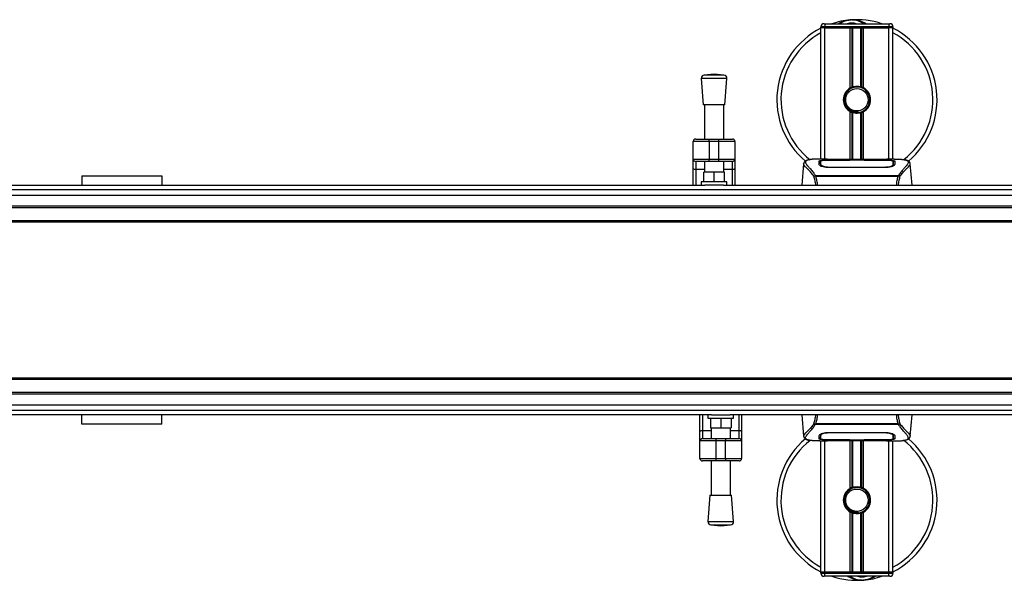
# Model space of a CAD drawing. Header units: millimetres. Extents: x 0 to 420, y 0 to 297.
# Tile 7 of 71: x 130 to 195, y 86 to 123. Entities that reach past the tile are written whole.
import ezdxf

# ---------------------------------------------------------------- set-up
doc = ezdxf.new("R2010")
doc.units = ezdxf.units.MM

msp = doc.modelspace()

# ---------------------------------------------------------------- linework, layer by layer
at = {"color": 7, "linetype": 'Continuous', "lineweight": 25}
for p, q in [((182.8361, 122.6894), (182.8883, 122.6894)), ((182.8883, 122.6894), (182.8883, 122.4807)), ((182.8883, 122.6894), (187.0623, 122.6894)), ((187.0623, 122.6894), (187.1145, 122.6894)), ((187.0623, 122.6894), (187.0623, 122.4807)), ((182.8883, 122.4807), (182.6274, 122.4807)), ((182.6274, 122.4286), (182.6274, 122.4807)), ((182.6274, 113.8718), (182.6274, 122.4286)), ((182.8883, 122.4286), (182.6274, 122.4286)), ((182.8883, 122.4286), (182.6274, 122.4286)), ((182.8883, 122.4807), (182.8883, 122.4286)), ((187.0623, 122.4807), (182.8883, 122.4807)), ((184.5422, 122.4286), (182.8883, 122.4286)), ((182.8883, 122.4286), (187.0623, 122.4286)), ((182.8883, 113.8718), (182.8883, 122.4286)), ((184.5422, 118.5068), (184.5422, 122.4286)), ((184.6554, 118.56), (184.6554, 122.4286)), ((184.7153, 118.5808), (184.7153, 122.4286)), ((185.2353, 118.5808), (185.2353, 122.4286)), ((185.2952, 118.56), (185.2952, 122.4286)), ((185.4084, 118.5068), (185.4084, 122.4286)), ((187.0623, 122.4286), (185.4084, 122.4286)), ((187.3232, 122.4807), (187.0623, 122.4807)), ((187.0623, 122.4286), (187.0623, 122.4807)), ((187.3232, 122.4286), (187.0623, 122.4286)), ((187.3232, 122.4286), (187.0623, 122.4286)), ((187.0623, 113.8718), (187.0623, 122.4286)), ((187.3232, 122.4807), (187.3232, 122.4286)), ((187.3232, 113.8718), (187.3232, 122.4286)), ((175.6694, 119.3949), (175.0268, 119.3458)), ((176.312, 119.3458), (175.0268, 119.3458)), ((176.312, 119.3458), (175.6694, 119.3949)), ((174.8346, 119.1219), (174.965, 117.4122)), ((176.5042, 119.1219), (174.8346, 119.1219)), ((176.3737, 117.4122), (176.5042, 119.1219)), ((176.3737, 117.4122), (174.965, 117.4122)), ((175.0433, 117.4122), (175.0433, 115.1762)), ((176.2955, 115.1762), (176.2955, 117.4122)), ((184.5422, 113.8435), (184.5422, 116.9587)), ((184.6554, 113.8435), (184.6554, 116.9055)), ((184.7153, 113.8435), (184.7153, 116.8847)), ((185.0477, 116.9011), (185.0419, 116.967)), ((185.2353, 113.8435), (185.2353, 116.8847)), ((185.2952, 113.8435), (185.2952, 116.9055)), ((185.4084, 113.8435), (185.4084, 116.9587)), ((174.3128, 113.8718), (174.3128, 115.0196)), ((175.3563, 115.0196), (174.3128, 115.0196)), ((174.4693, 115.1762), (175.3563, 115.1762)), ((175.3563, 115.0196), (175.3563, 115.1762)), ((175.3563, 115.1762), (175.9824, 115.1762)), ((175.3563, 115.0196), (175.3563, 113.8718)), ((175.9824, 115.0196), (175.3563, 115.0196)), ((175.9824, 115.0196), (175.9824, 115.1762)), ((175.9824, 115.1762), (176.8694, 115.1762)), ((177.0259, 115.0196), (175.9824, 115.0196)), ((175.9824, 113.8718), (175.9824, 115.0196)), ((177.0259, 115.0196), (177.0259, 113.8718)), ((174.3128, 113.8718), (175.3563, 113.8718)), ((174.3128, 113.271), (174.3128, 113.8718)), ((175.3563, 113.7152), (174.4693, 113.7152)), ((174.4693, 113.7152), (174.4693, 113.1813)), ((175.0433, 113.7152), (175.0433, 113.0067)), ((175.3563, 113.8718), (175.9824, 113.8718)), ((175.3563, 113.7152), (175.3563, 113.8718)), ((175.9824, 113.7152), (175.3563, 113.7152)), ((175.9824, 113.8718), (177.0259, 113.8718)), ((175.9824, 113.7152), (175.9824, 113.8718)), ((176.8694, 113.7152), (175.9824, 113.7152)), ((176.2955, 113.0067), (176.2955, 113.7152)), ((176.8694, 113.1813), (176.8694, 113.7152)), ((177.0259, 113.8718), (177.0259, 113.271)), ((181.5016, 113.5653), (181.3797, 112.1719)), ((181.5014, 113.5612), (181.5034, 113.5652)), ((183.0396, 113.8718), (182.5524, 113.8718)), ((182.6088, 113.5657), (182.6087, 113.552)), ((184.5578, 113.7885), (183.1319, 113.7887)), ((183.1492, 113.797), (184.5057, 113.797)), ((183.1492, 113.7887), (183.1492, 113.797)), ((186.5411, 113.8435), (183.4095, 113.8435)), ((186.541, 113.8434), (183.4096, 113.8434)), ((184.5057, 113.8159), (185.4449, 113.8159)), ((184.5057, 113.8159), (184.5057, 113.797)), ((184.5057, 113.797), (184.5057, 113.7885)), ((184.5578, 113.7885), (184.5578, 113.8084)), ((185.3926, 113.8084), (184.5578, 113.8084)), ((185.3926, 113.7885), (185.3926, 113.8084)), ((185.3926, 113.8084), (185.3926, 113.7885)), ((185.4449, 113.8159), (185.4449, 113.797)), ((185.4449, 113.797), (186.8014, 113.797)), ((185.4449, 113.797), (185.4449, 113.7885)), ((186.8014, 113.7887), (186.8014, 113.797)), ((187.3985, 113.8718), (186.9202, 113.8718)), ((187.2177, 113.8653), (187.1982, 113.8632)), ((187.3419, 113.5625), (187.3408, 113.7398)), ((187.3423, 113.4881), (187.3418, 113.5625)), ((188.4492, 113.5612), (188.4471, 113.5652)), ((188.5709, 112.1719), (188.449, 113.5653)), ((174.3128, 112.1719), (174.3128, 113.271)), ((175.0433, 113.1813), (174.4693, 113.1813)), ((174.4693, 113.1813), (174.4693, 112.1719)), ((174.9911, 112.3806), (174.9911, 113.0067)), ((175.6694, 113.0067), (174.9911, 113.0067)), ((175.6694, 112.3806), (175.6694, 113.0067)), ((176.3476, 113.0067), (175.6694, 113.0067)), ((176.8694, 113.1813), (176.2955, 113.1813)), ((176.3476, 112.3806), (176.3476, 113.0067)), ((176.8694, 112.1719), (176.8694, 113.1813)), ((177.0259, 113.271), (177.0259, 112.1719)), ((183.1373, 113.3514), (183.1363, 113.312)), ((186.8014, 113.3111), (183.1492, 113.3111)), ((186.8001, 113.3513), (186.8005, 113.3513)), ((187.3368, 113.5137), (187.3386, 113.4427)), ((134.4694, 112.7761), (134.4694, 112.1719)), ((134.4694, 112.7761), (139.6869, 112.7761)), ((139.6869, 112.7761), (139.6869, 112.1719)), ((174.8346, 112.3806), (174.8346, 112.1719)), ((176.5042, 112.3806), (174.8346, 112.3806)), ((176.5042, 112.1719), (176.5042, 112.3806)), ((182.2544, 112.7769), (182.2658, 112.8039)), ((182.2658, 112.8039), (187.6861, 112.8039)), ((187.6586, 112.7455), (182.2919, 112.7455)), ((187.6861, 112.8039), (187.696, 112.7773)), ((58.7105, 111.8862), (215.2371, 111.8862)), ((98.0171, 112.1719), (175.0583, 112.1719)), ((176.2804, 112.1719), (175.0583, 112.1719)), ((176.2804, 112.1719), (215.2371, 112.1719)), ((58.7105, 110.8154), (215.2371, 110.8154)), ((58.7105, 110.711), (215.2371, 110.711)), ((58.7105, 109.8762), (215.2371, 109.8762)), ((58.7105, 109.7718), (215.2371, 109.7718)), ((215.2371, 99.6059), (58.7105, 99.6059)), ((215.2371, 99.5015), (58.7105, 99.5015)), ((215.2371, 98.6667), (58.7105, 98.6667)), ((215.2371, 98.5624), (58.7105, 98.5624)), ((215.2371, 97.4916), (58.7105, 97.4916)), ((175.4944, 97.2058), (98.4531, 97.2058)), ((134.4694, 96.6017), (134.4694, 97.2058)), ((139.6869, 96.6017), (139.6869, 97.2058)), ((174.7489, 96.1067), (174.7489, 97.2058)), ((174.9054, 97.2058), (174.9054, 96.1965)), ((175.2706, 97.2058), (175.2706, 96.9971)), ((175.2706, 96.9971), (176.9403, 96.9971)), ((175.4272, 96.9971), (175.4272, 96.371)), ((175.4944, 97.2058), (176.7165, 97.2058)), ((176.1055, 96.9971), (176.1055, 96.371)), ((215.2371, 97.2058), (176.7165, 97.2058)), ((176.7837, 96.9971), (176.7837, 96.371)), ((176.9403, 96.9971), (176.9403, 97.2058)), ((177.3055, 96.1965), (177.3055, 97.2058)), ((177.462, 97.2058), (177.462, 96.1067)), ((181.3797, 97.2058), (181.5016, 95.8124)), ((188.449, 95.8124), (188.5709, 97.2058)), ((139.6869, 96.6017), (134.4694, 96.6017)), ((175.4272, 96.371), (176.1055, 96.371)), ((175.4793, 96.371), (175.4793, 95.6625)), ((176.1055, 96.371), (176.7837, 96.371)), ((176.7316, 95.6625), (176.7316, 96.371)), ((182.2645, 96.5738), (182.2546, 96.6004)), ((187.6848, 96.5738), (182.2645, 96.5738)), ((182.292, 96.6323), (187.6587, 96.6323)), ((187.6962, 96.6008), (187.6848, 96.5738)), ((174.7489, 95.506), (174.7489, 96.1067)), ((174.9054, 96.1965), (174.9054, 95.6625)), ((174.9054, 96.1965), (175.4793, 96.1965)), ((174.9054, 95.6625), (175.7924, 95.6625)), ((175.7924, 95.6625), (175.7924, 95.506)), ((175.7924, 95.6625), (176.4185, 95.6625)), ((176.4185, 95.6625), (177.3055, 95.6625)), ((176.4185, 95.6625), (176.4185, 95.506)), ((176.7316, 96.1965), (177.3055, 96.1965)), ((177.3055, 95.6625), (177.3055, 96.1965)), ((177.462, 96.1067), (177.462, 95.506)), ((181.5014, 95.8165), (181.5034, 95.8126)), ((182.6083, 95.8896), (182.6088, 95.8152)), ((182.6087, 95.8152), (182.6098, 95.6379)), ((182.6138, 95.864), (182.612, 95.9351)), ((183.1492, 96.0666), (186.8014, 96.0666)), ((183.1492, 95.5891), (183.1492, 95.5808)), ((184.5057, 95.5808), (183.1492, 95.5808)), ((183.1505, 96.0264), (183.1501, 96.0264)), ((184.5057, 95.5808), (184.5057, 95.5892)), ((184.5057, 95.5618), (184.5057, 95.5808)), ((184.558, 95.5892), (184.558, 95.5693)), ((184.558, 95.5693), (184.558, 95.5892)), ((185.3928, 95.5892), (186.8187, 95.5891)), ((185.3928, 95.5892), (185.3928, 95.5693)), ((185.4449, 95.5808), (185.4449, 95.5892)), ((185.4449, 95.5618), (185.4449, 95.5808)), ((186.8014, 95.5808), (185.4449, 95.5808)), ((186.8014, 95.5891), (186.8014, 95.5808)), ((186.8133, 96.0264), (186.8143, 96.0657)), ((187.3418, 95.812), (187.3419, 95.8257)), ((188.4492, 95.8165), (188.4471, 95.8126)), ((175.7924, 95.506), (174.7489, 95.506)), ((174.7489, 94.3581), (174.7489, 95.506)), ((176.4185, 95.506), (175.7924, 95.506)), ((175.7924, 95.506), (175.7924, 94.3581)), ((177.462, 95.506), (176.4185, 95.506)), ((176.4185, 94.3581), (176.4185, 95.506)), ((177.462, 95.506), (177.462, 94.3581)), ((182.5521, 95.506), (183.0304, 95.506)), ((182.6274, 86.9492), (182.6274, 95.506)), ((182.7329, 95.5125), (182.7524, 95.5146)), ((182.8883, 86.9492), (182.8883, 95.506)), ((183.4095, 95.5342), (186.5411, 95.5342)), ((183.4096, 95.5343), (186.541, 95.5343)), ((185.4449, 95.5618), (184.5057, 95.5618)), ((184.5422, 92.4191), (184.5422, 95.5342)), ((184.558, 95.5693), (185.3928, 95.5693)), ((184.6554, 92.4723), (184.6554, 95.5342)), ((184.7153, 92.493), (184.7153, 95.5342)), ((185.2353, 92.493), (185.2353, 95.5342)), ((185.2952, 92.4723), (185.2952, 95.5342)), ((185.4084, 92.4191), (185.4084, 95.5342)), ((186.911, 95.506), (187.3982, 95.506)), ((187.0623, 86.9492), (187.0623, 95.506)), ((187.3232, 86.9492), (187.3232, 95.506)), ((174.7489, 94.3581), (175.7924, 94.3581)), ((175.7924, 94.3581), (176.4185, 94.3581)), ((175.7924, 94.3581), (175.7924, 94.2016)), ((176.4185, 94.3581), (177.462, 94.3581)), ((176.4185, 94.3581), (176.4185, 94.2016)), ((175.7924, 94.2016), (174.9054, 94.2016)), ((175.4793, 94.2016), (175.4793, 91.9656)), ((176.4185, 94.2016), (175.7924, 94.2016)), ((177.3055, 94.2016), (176.4185, 94.2016)), ((176.7316, 91.9656), (176.7316, 94.2016)), ((175.4011, 91.9656), (175.2706, 90.2559)), ((175.4011, 91.9656), (176.8098, 91.9656)), ((176.9403, 90.2559), (176.8098, 91.9656)), ((184.5422, 86.9492), (184.5422, 90.8709)), ((184.6554, 86.9492), (184.6554, 90.8177)), ((184.7153, 86.9492), (184.7153, 90.797)), ((185.0477, 90.8133), (185.0419, 90.8792)), ((185.2353, 86.9492), (185.2353, 90.797)), ((185.2952, 86.9492), (185.2952, 90.8177)), ((185.4084, 86.9492), (185.4084, 90.8709)), ((175.2706, 90.2559), (176.9403, 90.2559)), ((175.4629, 90.0319), (176.1055, 89.9829)), ((175.4629, 90.0319), (176.748, 90.0319)), ((176.1055, 89.9829), (176.748, 90.0319)), ((182.8883, 86.9492), (182.6274, 86.9492)), ((182.6274, 86.9492), (182.8883, 86.9492)), ((182.6274, 86.897), (182.6274, 86.9492)), ((182.6274, 86.897), (182.8883, 86.897)), ((182.8883, 86.6883), (182.8361, 86.6883)), ((184.5422, 86.9492), (182.8883, 86.9492)), ((182.8883, 86.9492), (182.8883, 86.897)), ((187.0623, 86.9492), (182.8883, 86.9492)), ((182.8883, 86.6883), (182.8883, 86.897)), ((182.8883, 86.897), (187.0623, 86.897)), ((187.0623, 86.6883), (182.8883, 86.6883)), ((187.0623, 86.9492), (185.4084, 86.9492)), ((187.3232, 86.9492), (187.0623, 86.9492)), ((187.0623, 86.897), (187.0623, 86.9492)), ((187.0623, 86.9492), (187.3232, 86.9492)), ((187.0623, 86.6883), (187.0623, 86.897)), ((187.0623, 86.897), (187.3232, 86.897)), ((187.1145, 86.6883), (187.0623, 86.6883)), ((187.3232, 86.9492), (187.3232, 86.897))]:
    msp.add_line(p, q, dxfattribs=at)
at = {"color": 7, "linetype": 'Continuous'}
for p, q in [((62.8845, 111.5239), (211.0631, 111.5239)), ((62.8845, 97.8539), (211.0631, 97.8539))]:
    msp.add_line(p, q, dxfattribs=at)
at = {"color": 7, "linetype": 'Continuous', "lineweight": 25, "flags": 128}
for points in [[(186.8187, 113.7887), (186.1287, 113.7886), (185.3926, 113.7885)], [(174.4693, 113.1813), (174.4388, 113.183), (174.4094, 113.1881), (174.3824, 113.1964), (174.3586, 113.2076), (174.3392, 113.2212), (174.3247, 113.2367), (174.3158, 113.2535), (174.3128, 113.271)], [(177.0259, 113.271), (177.0229, 113.2535), (177.014, 113.2367), (176.9996, 113.2212), (176.9801, 113.2076), (176.9564, 113.1964), (176.9293, 113.1881), (176.8999, 113.183), (176.8694, 113.1813)], [(186.8133, 113.3514), (186.8014, 113.3513), (186.8005, 113.3513)], [(174.7489, 96.1067), (174.7519, 96.1242), (174.7608, 96.1411), (174.7753, 96.1566), (174.7947, 96.1702), (174.8185, 96.1813), (174.8455, 96.1896), (174.8749, 96.1947), (174.9054, 96.1965)], [(177.3055, 96.1965), (177.336, 96.1947), (177.3654, 96.1896), (177.3925, 96.1813), (177.4162, 96.1702), (177.4356, 96.1566), (177.4501, 96.1411), (177.459, 96.1242), (177.462, 96.1067)], [(183.1319, 95.5891), (183.8219, 95.5892), (184.558, 95.5892)], [(183.1373, 96.0264), (183.1492, 96.0264), (183.1501, 96.0264)]]:
    msp.add_lwpolyline(points, dxfattribs=at)
at = {"color": 7, "linetype": 'Continuous', "lineweight": 25}
for centre in [(184.9753, 117.7328), (184.9753, 91.645)]:
    msp.add_circle(centre, 0.7305, dxfattribs=at)
for centre, radius, start, end in [((182.8361, 122.4807), 0.2087, 90, 180), ((184.9753, 117.7328), 5.2176, 94.974241, 108.194872), ((184.6405, 121.5792), 1.3566, 54.926098, 125.073902), ((184.6405, 121.5792), 1.1479, 75.287788, 104.712212), ((184.9753, 117.7328), 5.2176, 71.805128, 94.974241), ((187.1145, 122.4807), 0.2087, 0, 90), ((184.9753, 117.7328), 5.2176, 116.743684, 229.984768), ((184.9753, 117.7328), 4.9486, 118.324088, 232.137337), ((184.9753, 117.7328), 5.2176, 310.046839, 63.256316), ((184.9753, 117.7328), 4.9486, 308.047069, 61.675912), ((175.0427, 119.1377), 0.2087, 94.362914, 184.362914), ((176.2961, 119.1377), 0.2087, 355.637086, 85.637086), ((184.9753, 117.7328), 0.887, 119.224658, 240.775342), ((184.9753, 117.7328), 0.887, 111.143405, 119.224658), ((184.9753, 117.7328), 0.8348, 274.974241, 94.974241), ((184.9753, 117.7328), 0.887, 60.775342, 68.856595), ((184.9753, 117.7328), 0.887, 299.224658, 60.775342), ((184.9753, 117.7328), 0.887, 240.775342, 248.856595), ((184.9753, 117.7328), 0.887, 291.143405, 299.224658), ((174.4693, 115.0196), 0.1565, 90, 180), ((176.8694, 115.0196), 0.1565, 0, 90), ((174.4693, 113.8718), 0.1565, 180, 270), ((176.8694, 113.8718), 0.1565, 270, 0), ((174.9054, 95.506), 0.1565, 90, 180), ((177.3055, 95.506), 0.1565, 0, 90), ((184.9753, 91.645), 5.2176, 130.046839, 243.256316), ((184.9753, 91.645), 5.2176, 296.743684, 49.984768), ((184.9753, 91.645), 4.9486, 128.047069, 241.675912), ((184.9753, 91.645), 4.9486, 298.324088, 52.137337), ((174.9054, 94.3581), 0.1565, 180, 270), ((177.3055, 94.3581), 0.1565, 270, 0), ((184.9753, 91.645), 0.887, 119.224658, 240.775342), ((184.9753, 91.645), 0.887, 111.143405, 119.224658), ((184.9753, 91.645), 0.8348, 274.974241, 94.974241), ((184.9753, 91.645), 0.887, 60.775342, 68.856595), ((184.9753, 91.645), 0.887, 299.224658, 60.775342), ((184.9753, 91.645), 0.887, 240.775342, 248.856595), ((184.9753, 91.645), 0.887, 291.143405, 299.224658), ((175.4787, 90.24), 0.2087, 175.637086, 265.637086), ((176.7322, 90.24), 0.2087, 274.362914, 4.362914), ((182.8361, 86.897), 0.2087, 180, 270), ((184.9753, 91.645), 5.2176, 251.805128, 274.974241), ((185.3101, 87.7985), 1.3566, 234.926098, 305.073902), ((185.3101, 87.7985), 1.1479, 255.287788, 284.712212), ((184.9753, 91.645), 5.2176, 274.974241, 288.194872), ((187.1145, 86.897), 0.2087, 270, 0)]:
    msp.add_arc(centre, radius, start, end, dxfattribs=at)
for points, knots in [([(183.7655, 122.6894), (183.774, 122.695), (183.9127, 122.7864), (184.1681, 122.8753), (184.4189, 122.9216), (184.522, 122.9306), (184.5229, 122.9307)], [0, 0, 0, 0, 0.0372985, 0.6090204, 0.9966445, 1, 1, 1, 1]), ([(184.5229, 122.9307), (184.5238, 122.9307), (184.5476, 122.9328), (184.5716, 122.9319), (184.5947, 122.931)], [0, 0, 0, 0, 0.0371094, 1, 1, 1, 1]), ([(184.6661, 122.9311), (184.722, 122.9326), (184.9293, 122.938), (185.2079, 122.8688), (185.4571, 122.7703), (185.5543, 122.7098), (185.587, 122.6894)], [0, 0, 0, 0, 0.1764017, 0.6550338, 0.8840221, 1, 1, 1, 1]), ([(185.0477, 116.9011), (184.9421, 116.9035), (184.7279, 116.9085), (184.4415, 117.0659), (184.232, 117.3102), (184.1267, 117.6181), (184.1487, 117.937), (184.2501, 118.1902), (184.3683, 118.2902), (184.4075, 118.3234)], [0, 0, 0, 0, 0.1532567, 0.3107756, 0.4622177, 0.61755972, 0.7743655, 0.92518437, 1, 1, 1, 1]), ([(184.9029, 118.5644), (184.8118, 118.5452), (184.6296, 118.5068), (184.4002, 118.3386), (184.2366, 118.1103), (184.16, 117.8406), (184.1786, 117.564), (184.2865, 117.3115), (184.4712, 117.1108), (184.7102, 116.9862), (184.9101, 116.9558), (185.0195, 116.9651), (185.0419, 116.967)], [0, 0, 0, 0, 0.110299, 0.220598, 0.3308969, 0.4412694, 0.5489386, 0.6562871, 0.7636969, 0.8686492, 0.9730473, 1, 1, 1, 1]), ([(184.6554, 118.56), (184.6575, 118.5609), (184.664, 118.5634), (184.6777, 118.5684), (184.6959, 118.5747), (184.7087, 118.5787), (184.7148, 118.5806), (184.7153, 118.5808)], [0, 0, 0, 0, 0.13279182, 0.40328924, 0.68794599, 0.97624213, 1, 1, 1, 1]), ([(184.7153, 118.5808), (184.7399, 118.5877), (184.8236, 118.6111), (184.977, 118.6261), (185.1311, 118.6097), (185.2084, 118.5882), (185.2353, 118.5808)], [0, 0, 0, 0, 0.1531623, 0.5206118, 0.8327639, 1, 1, 1, 1]), ([(185.2353, 118.5808), (185.2385, 118.5798), (185.2471, 118.5771), (185.2627, 118.572), (185.2807, 118.5656), (185.2904, 118.5619), (185.2952, 118.56)], [0, 0, 0, 0, 0.1555726, 0.4297838, 0.7145238, 1, 1, 1, 1]), ([(184.7153, 116.8847), (184.7139, 116.8852), (184.7072, 116.8872), (184.6938, 116.8915), (184.6758, 116.8978), (184.6629, 116.9026), (184.6568, 116.9049), (184.6554, 116.9055)], [0, 0, 0, 0, 0.0676886, 0.3379952, 0.6196133, 0.9079639, 1, 1, 1, 1]), ([(185.2353, 116.8847), (185.1827, 116.8715), (185.0757, 116.8444), (184.8981, 116.8437), (184.779, 116.8658), (184.723, 116.8824), (184.7153, 116.8847)], [0, 0, 0, 0, 0.3176316, 0.645872, 0.9510876, 1, 1, 1, 1]), ([(185.2952, 116.9055), (185.2943, 116.9051), (185.2893, 116.9032), (185.2779, 116.8989), (185.2602, 116.8927), (185.2454, 116.8879), (185.2375, 116.8854), (185.2353, 116.8847)], [0, 0, 0, 0, 0.0570461, 0.3223495, 0.6036753, 0.8921403, 1, 1, 1, 1]), ([(182.173, 112.7497), (182.1418, 112.7911), (182.0473, 112.9166), (181.8918, 113.0893), (181.7294, 113.2532), (181.6056, 113.3755), (181.517, 113.4825), (181.507, 113.5326), (181.5014, 113.5612)], [0, 0, 0, 0, 0.0842472, 0.2550867, 0.4267255, 0.5979634, 0.7706024, 1, 1, 1, 1]), ([(181.842, 113.8224), (181.8208, 113.8184), (181.7668, 113.8082), (181.705, 113.7872), (181.6542, 113.7641), (181.6233, 113.7456), (181.6017, 113.7294), (181.5866, 113.716), (181.5758, 113.7054), (181.5686, 113.6982), (181.5637, 113.6935), (181.5615, 113.6915), (181.5603, 113.6904), (181.5593, 113.6895), (181.5587, 113.689), (181.558, 113.6884), (181.5572, 113.6877), (181.5562, 113.6869), (181.5546, 113.6856), (181.5529, 113.6842), (181.5507, 113.6826), (181.5477, 113.68), (181.5463, 113.6789), (181.5425, 113.6736), (181.5413, 113.6718), (181.5404, 113.6705), (181.5394, 113.6691), (181.5381, 113.667), (181.5354, 113.6627), (181.532, 113.6569), (181.5204, 113.6361), (181.5085, 113.608), (181.5042, 113.5813), (181.5017, 113.5659)], [0, 0, 0, 0, 0.1334619, 0.3401696, 0.4616095, 0.5573078, 0.6299224, 0.6821773, 0.716929, 0.7371149, 0.7427217, 0.7446041, 0.7459796, 0.7465198, 0.7469929, 0.7474317, 0.7478715, 0.7488637, 0.7501165, 0.7539733, 0.7590859, 0.7686263, 0.7882109, 0.7909476, 0.7919756, 0.7928691, 0.7937356, 0.7946844, 0.7971036, 0.8047367, 0.8162438, 0.8937167, 1, 1, 1, 1]), ([(181.8771, 113.8274), (181.8566, 113.8232), (181.813, 113.8142), (181.7347, 113.7897), (181.6572, 113.7492), (181.6161, 113.6795), (181.6351, 113.6031), (181.6802, 113.5317), (181.7204, 113.4792), (181.7723, 113.4178), (181.8336, 113.349), (181.906, 113.2685), (181.9861, 113.1761), (182.0732, 113.0686), (182.1674, 112.9476), (182.2314, 112.8542), (182.2658, 112.8039)], [0, 0, 0, 0, 0.0615701, 0.1315117, 0.2707194, 0.403375, 0.5351063, 0.583281, 0.633159, 0.684429, 0.7367584, 0.7838478, 0.8389322, 0.8915733, 0.9416873, 1, 1, 1, 1]), ([(182.5524, 113.8717), (182.5469, 113.8717), (182.5266, 113.8718), (182.4871, 113.8716), (182.4388, 113.8713), (182.3909, 113.8706), (182.3433, 113.8696), (182.2934, 113.8681), (182.2392, 113.866), (182.1733, 113.8625), (182.1032, 113.8575), (182.0306, 113.8507), (181.9608, 113.8421), (181.9093, 113.8346), (181.8822, 113.8285), (181.8771, 113.8274)], [0, 0, 0, 0, 0.0276269, 0.1023962, 0.1794566, 0.2499416, 0.3170244, 0.3896542, 0.4678226, 0.551487, 0.6718245, 0.7673734, 0.8639861, 0.9742743, 1, 1, 1, 1]), ([(182.5069, 113.7386), (182.5138, 113.7463), (182.5276, 113.7617), (182.6382, 113.7789), (182.8015, 113.7905), (182.9823, 113.7962), (183.1017, 113.7967), (183.1492, 113.797)], [0, 0, 0, 0, 0.2152168, 0.4304623, 0.6450993, 0.8590403, 1, 1, 1, 1]), ([(182.5126, 113.5223), (182.5114, 113.5689), (182.5095, 113.639), (182.5079, 113.7011), (182.5073, 113.7261), (182.5069, 113.7386)], [0, 0, 0, 0, 0.4985836, 0.7491897, 1, 1, 1, 1]), ([(182.5787, 113.7142), (182.5571, 113.7102), (182.5135, 113.7022), (182.5094, 113.6915), (182.5074, 113.6861)], [0, 0, 0, 0, 0.4963133, 1, 1, 1, 1]), ([(182.6087, 113.552), (182.6085, 113.5289), (182.6083, 113.4893), (182.6078, 113.4469), (182.6076, 113.4292)], [0, 0, 0, 0, 0.5816412, 1, 1, 1, 1]), ([(182.6098, 113.7398), (182.6098, 113.7393), (182.6095, 113.6813), (182.6091, 113.6233), (182.6087, 113.5657)], [0, 0, 0, 0, 0.0082727, 1, 1, 1, 1]), ([(182.6098, 113.7397), (182.6095, 113.6844), (182.6092, 113.6265), (182.6088, 113.5685), (182.6088, 113.5657)], [0, 0, 0, 0, 0.9526401, 1, 1, 1, 1]), ([(183.1319, 113.7887), (183.0735, 113.7882), (182.9566, 113.7874), (182.8006, 113.7802), (182.6826, 113.7687), (182.6189, 113.7547), (182.6125, 113.744), (182.6098, 113.7397)], [0, 0, 0, 0, 0.212876, 0.4257362, 0.6390345, 0.8533124, 1, 1, 1, 1]), ([(182.6138, 113.5137), (182.6137, 113.5165), (182.6128, 113.5684), (182.6117, 113.6334), (182.6106, 113.6978), (182.6101, 113.7263), (182.6098, 113.7393), (182.6098, 113.7397)], [0, 0, 0, 0, 0.0254662, 0.4713629, 0.7317873, 0.9924644, 1, 1, 1, 1]), ([(183.4096, 113.8434), (183.3743, 113.8435), (183.2602, 113.8437), (183.0734, 113.846), (182.8829, 113.8509), (182.7532, 113.8565), (182.6923, 113.8617), (182.7193, 113.8641), (182.7329, 113.8653)], [0, 0, 0, 0, 0.0821547, 0.26514, 0.4486711, 0.632499, 0.8163009, 1, 1, 1, 1]), ([(182.796, 113.855), (182.7776, 113.8559), (182.7479, 113.8574), (182.7289, 113.8595), (182.7308, 113.8591), (182.7313, 113.859)], [0, 0, 0, 0, 0.5506016, 0.8850153, 1, 1, 1, 1]), ([(182.7329, 113.8653), (182.8457, 113.8683), (183.0332, 113.8733), (183.3196, 113.8696), (183.5091, 113.8632), (183.6197, 113.8532), (183.6418, 113.8513)], [0, 0, 0, 0, 0.3015218, 0.5010473, 0.9002301, 1, 1, 1, 1]), ([(182.7728, 113.8563), (182.7723, 113.8566), (182.766, 113.8602), (182.7524, 113.8638), (182.7394, 113.8648), (182.7329, 113.8653)], [0, 0, 0, 0, 0.0444331, 0.5222165, 1, 1, 1, 1]), ([(183.4096, 113.8435), (183.3637, 113.8436), (183.2676, 113.8438), (183.1273, 113.8455), (182.9953, 113.848), (182.8858, 113.8512), (182.8182, 113.8537), (182.7979, 113.8549), (182.796, 113.855)], [0, 0, 0, 0, 0.1818971, 0.3806132, 0.5809385, 0.7803573, 0.9796755, 1, 1, 1, 1]), ([(183.681, 113.8435), (183.6747, 113.8458), (183.662, 113.8503), (183.6486, 113.8509), (183.6418, 113.8513)], [0, 0, 0, 0, 0.4952474, 1, 1, 1, 1]), ([(186.3088, 113.8513), (186.302, 113.8509), (186.2886, 113.8503), (186.2759, 113.8458), (186.2696, 113.8435)], [0, 0, 0, 0, 0.5047656, 1, 1, 1, 1]), ([(186.3088, 113.8513), (186.3784, 113.8567), (186.4941, 113.8657), (186.7539, 113.8716), (186.9884, 113.8748), (187.1795, 113.8668), (187.2177, 113.8653)], [0, 0, 0, 0, 0.3014378, 0.5009532, 0.9001401, 1, 1, 1, 1]), ([(187.1944, 113.8574), (187.1773, 113.8562), (187.1343, 113.8533), (186.9852, 113.8485), (186.7778, 113.8443), (186.6199, 113.8437), (186.541, 113.8434)], [0, 0, 0, 0, 0.179813, 0.4537832, 0.7270037, 1, 1, 1, 1]), ([(186.8014, 113.797), (186.8735, 113.7965), (187.0176, 113.7955), (187.2097, 113.7872), (187.3549, 113.7738), (187.4327, 113.7569), (187.4405, 113.7439), (187.4436, 113.7386)], [0, 0, 0, 0, 0.2134118, 0.4268173, 0.6404853, 0.8545743, 1, 1, 1, 1]), ([(187.3408, 113.7397), (187.3351, 113.746), (187.3237, 113.7586), (187.2332, 113.7731), (187.0999, 113.7831), (186.9531, 113.788), (186.8566, 113.7885), (186.8187, 113.7887)], [0, 0, 0, 0, 0.2161227, 0.4322836, 0.6474825, 0.8614599, 1, 1, 1, 1]), ([(187.2177, 113.8653), (187.2255, 113.8647), (187.25, 113.8631), (187.25, 113.8604), (187.2057, 113.858), (187.1944, 113.8574)], [0, 0, 0, 0, 0.2554048, 0.808946, 1, 1, 1, 1]), ([(187.2213, 113.8594), (187.2213, 113.8594), (187.2229, 113.8597), (187.2157, 113.8585), (187.202, 113.8577), (187.1944, 113.8572)], [0, 0, 0, 0, 0.0062608, 0.4432751, 1, 1, 1, 1]), ([(187.3408, 113.7397), (187.3408, 113.7393), (187.3404, 113.7171), (187.3396, 113.6761), (187.3383, 113.6006), (187.3374, 113.5478), (187.3369, 113.5165), (187.3368, 113.5137)], [0, 0, 0, 0, 0.0075194, 0.4566651, 0.7153557, 0.9745252, 1, 1, 1, 1]), ([(187.3418, 113.5625), (187.3418, 113.5651), (187.3416, 113.5945), (187.3413, 113.6536), (187.3409, 113.71), (187.3408, 113.7397)], [0, 0, 0, 0, 0.0448044, 0.4976401, 1, 1, 1, 1]), ([(187.3429, 113.4308), (187.3428, 113.4477), (187.3423, 113.4896), (187.3421, 113.5286), (187.3419, 113.5518)], [0, 0, 0, 0, 0.405505, 1, 1, 1, 1]), ([(187.4432, 113.6861), (187.4398, 113.6941), (187.4353, 113.7049), (187.3844, 113.7124), (187.3713, 113.7143)], [0, 0, 0, 0, 0.7429698, 1, 1, 1, 1]), ([(187.3985, 113.8717), (187.4087, 113.8717), (187.4669, 113.8719), (187.5907, 113.8707), (187.7249, 113.8659), (187.8244, 113.8592), (187.8747, 113.855), (187.9219, 113.8503), (187.9629, 113.8455), (188.0031, 113.84), (188.0388, 113.8343), (188.066, 113.8295), (188.0795, 113.8266), (188.0811, 113.8262)], [0, 0, 0, 0, 0.048815, 0.2789226, 0.5451553, 0.6271738, 0.6983433, 0.7585814, 0.8284044, 0.87365, 0.9338927, 0.9917822, 1, 1, 1, 1]), ([(187.4436, 113.7386), (187.4433, 113.7262), (187.4425, 113.6949), (187.4408, 113.6304), (187.4389, 113.5584), (187.438, 113.5223)], [0, 0, 0, 0, 0.249392, 0.62414375, 1, 1, 1, 1]), ([(188.0811, 113.8262), (188.0909, 113.8242), (188.1115, 113.8198), (188.1409, 113.8124), (188.1691, 113.8042), (188.2158, 113.7883), (188.2706, 113.7616), (188.3174, 113.7154), (188.3301, 113.6566), (188.3047, 113.5798), (188.2342, 113.4811), (188.1203, 113.3525), (187.9658, 113.1801), (187.8304, 113.0113), (187.7363, 112.8796), (187.7025, 112.8286), (187.6861, 112.8039)], [0, 0, 0, 0, 0.0296941, 0.0630559, 0.0949277, 0.1253152, 0.2320581, 0.329603, 0.4332765, 0.5320247, 0.6307679, 0.7350702, 0.8379322, 0.9413758, 0.9716506, 1, 1, 1, 1]), ([(187.7776, 112.7497), (187.8088, 112.7912), (187.9033, 112.9166), (188.0588, 113.0893), (188.2212, 113.2532), (188.345, 113.3755), (188.4336, 113.4825), (188.4435, 113.5326), (188.4492, 113.5612)], [0, 0, 0, 0, 0.0842305, 0.2550732, 0.426715, 0.5979561, 0.7705982, 1, 1, 1, 1]), ([(188.4489, 113.5659), (188.4464, 113.5813), (188.4421, 113.608), (188.4302, 113.6361), (188.4186, 113.6569), (188.4152, 113.6627), (188.4125, 113.667), (188.4111, 113.6691), (188.4102, 113.6705), (188.4093, 113.6718), (188.4081, 113.6736), (188.4043, 113.6789), (188.4028, 113.6801), (188.3993, 113.6831), (188.3968, 113.685), (188.3944, 113.6869), (188.3934, 113.6877), (188.3926, 113.6884), (188.3919, 113.689), (188.3913, 113.6895), (188.3903, 113.6904), (188.3887, 113.6918), (188.3867, 113.6937), (188.3818, 113.6984), (188.3749, 113.7054), (188.364, 113.716), (188.3489, 113.7293), (188.3273, 113.7456), (188.2964, 113.7641), (188.2456, 113.7871), (188.1873, 113.8072), (188.1373, 113.8167), (188.12, 113.82)], [0, 0, 0, 0, 0.1089515, 0.188364, 0.2001573, 0.2079786, 0.2104569, 0.211429, 0.2123171, 0.2132332, 0.2142876, 0.2170951, 0.237184, 0.2493495, 0.2561629, 0.2574491, 0.2584675, 0.2589186, 0.2593681, 0.2598525, 0.2604052, 0.2618126, 0.2649232, 0.2694802, 0.2901573, 0.3257637, 0.3793104, 0.4537257, 0.5518018, 0.6762631, 0.8881219, 1, 1, 1, 1]), ([(183.1492, 113.3111), (183.0814, 113.3139), (182.946, 113.3195), (182.7637, 113.3603), (182.618, 113.415), (182.5286, 113.4728), (182.5175, 113.5072), (182.5126, 113.5223)], [0, 0, 0, 0, 0.1991311, 0.3979316, 0.6058895, 0.8273797, 1, 1, 1, 1]), ([(182.5989, 113.4685), (182.6013, 113.4511), (182.604, 113.431), (182.6425, 113.4107), (182.6476, 113.408)], [0, 0, 0, 0, 0.8680111, 1, 1, 1, 1]), ([(182.6116, 113.4266), (182.6118, 113.4366), (182.6126, 113.4657), (182.6133, 113.4947), (182.6138, 113.5137)], [0, 0, 0, 0, 0.3458763, 1, 1, 1, 1]), ([(182.6138, 113.5137), (182.6198, 113.498), (182.6318, 113.4665), (182.7235, 113.4175), (182.8578, 113.3772), (183.0043, 113.3548), (183.1, 113.3523), (183.1373, 113.3514)], [0, 0, 0, 0, 0.2177322, 0.4355788, 0.6507548, 0.8640725, 1, 1, 1, 1]), ([(183.1373, 113.3514), (183.1412, 113.3514), (183.5588, 113.3501), (184.7798, 113.3516), (185.9968, 113.3514), (186.8001, 113.3513)], [0, 0, 0, 0, 0.0032392, 0.3420114, 1, 1, 1, 1]), ([(187.438, 113.5223), (187.4299, 113.5024), (187.4137, 113.4624), (187.2957, 113.3977), (187.1239, 113.3426), (186.946, 113.3143), (186.8367, 113.3119), (186.8014, 113.3111)], [0, 0, 0, 0, 0.2254673, 0.4508536, 0.6773692, 0.8959117, 1, 1, 1, 1]), ([(186.8133, 113.3514), (186.8719, 113.3536), (186.989, 113.3581), (187.1451, 113.3903), (187.2631, 113.4336), (187.327, 113.4775), (187.334, 113.5032), (187.3368, 113.5137)], [0, 0, 0, 0, 0.2128654, 0.4257218, 0.6387225, 0.8523499, 1, 1, 1, 1]), ([(186.8148, 113.2911), (186.8148, 113.2916), (186.8143, 113.3117), (186.8138, 113.3318), (186.8133, 113.3514)], [0, 0, 0, 0, 0.0234279, 1, 1, 1, 1]), ([(187.2865, 113.3992), (187.3037, 113.4091), (187.3446, 113.4328), (187.3491, 113.4554), (187.3517, 113.4685)], [0, 0, 0, 0, 0.419009, 1, 1, 1, 1]), ([(182.1731, 112.7499), (182.1801, 112.7538), (182.1942, 112.7619), (182.2217, 112.7718), (182.2427, 112.776), (182.2538, 112.7772), (182.2544, 112.7773)], [0, 0, 0, 0, 0.3236146, 0.6535901, 0.9808697, 1, 1, 1, 1]), ([(182.3003, 112.1719), (182.2847, 112.2702), (182.2528, 112.4707), (182.2, 112.6556), (182.1731, 112.7499)], [0, 0, 0, 0, 0.4902557, 1, 1, 1, 1]), ([(182.2919, 112.7455), (182.2916, 112.7457), (182.278, 112.7554), (182.2661, 112.7663), (182.2544, 112.7769)], [0, 0, 0, 0, 0.0189016, 1, 1, 1, 1]), ([(182.2919, 112.7455), (182.3128, 112.6529), (182.3544, 112.4681), (182.3859, 112.2733), (182.3905, 112.1724), (182.3905, 112.1719)], [0, 0, 0, 0, 0.4999246, 0.9977533, 1, 1, 1, 1]), ([(187.5585, 112.1719), (187.5696, 112.2716), (187.5914, 112.4695), (187.6363, 112.6539), (187.6586, 112.7455)], [0, 0, 0, 0, 0.5034506, 1, 1, 1, 1]), ([(187.7776, 112.7499), (187.7512, 112.6559), (187.6991, 112.4707), (187.6672, 112.2705), (187.6515, 112.1719)], [0, 0, 0, 0, 0.507285, 1, 1, 1, 1]), ([(187.6963, 112.777), (187.6843, 112.7666), (187.672, 112.7561), (187.6589, 112.7457), (187.6586, 112.7455)], [0, 0, 0, 0, 0.9812431, 1, 1, 1, 1]), ([(187.6961, 112.7773), (187.6968, 112.7772), (187.7079, 112.776), (187.7289, 112.7718), (187.7564, 112.7619), (187.7706, 112.7539), (187.7776, 112.7499)], [0, 0, 0, 0, 0.0200108, 0.34699568, 0.67667396, 1, 1, 1, 1]), ([(182.173, 96.6279), (182.1994, 96.7218), (182.2515, 96.9071), (182.2834, 97.1072), (182.2991, 97.2058)], [0, 0, 0, 0, 0.507285, 1, 1, 1, 1]), ([(182.3921, 97.2058), (182.381, 97.1062), (182.3592, 96.9083), (182.3143, 96.7238), (182.292, 96.6323)], [0, 0, 0, 0, 0.5034506, 1, 1, 1, 1]), ([(187.6587, 96.6323), (187.6378, 96.7248), (187.5961, 96.9096), (187.5647, 97.1044), (187.5601, 97.2054), (187.5601, 97.2058)], [0, 0, 0, 0, 0.4999246, 0.9977533, 1, 1, 1, 1]), ([(187.6503, 97.2058), (187.6659, 97.1075), (187.6978, 96.9071), (187.7506, 96.7221), (187.7775, 96.6279)], [0, 0, 0, 0, 0.4902557, 1, 1, 1, 1]), ([(182.1729, 96.628), (182.1418, 96.5866), (182.0473, 96.4611), (181.8918, 96.2884), (181.7294, 96.1245), (181.6056, 96.0022), (181.517, 95.8952), (181.507, 95.8451), (181.5014, 95.8165)], [0, 0, 0, 0, 0.0842305, 0.2550732, 0.426715, 0.5979561, 0.7705982, 1, 1, 1, 1]), ([(181.8695, 95.5515), (181.8597, 95.5536), (181.8391, 95.5579), (181.8097, 95.5654), (181.7815, 95.5736), (181.7348, 95.5895), (181.68, 95.6161), (181.6332, 95.6624), (181.6205, 95.7212), (181.6459, 95.7979), (181.7164, 95.8966), (181.8303, 96.0253), (181.9847, 96.1976), (182.1202, 96.3665), (182.2143, 96.4981), (182.2481, 96.5491), (182.2645, 96.5738)], [0, 0, 0, 0, 0.0296941, 0.0630559, 0.0949277, 0.1253152, 0.2320581, 0.329603, 0.4332765, 0.5320247, 0.6307679, 0.7350702, 0.8379322, 0.9413758, 0.9716506, 1, 1, 1, 1]), ([(182.2545, 96.6005), (182.2538, 96.6005), (182.2427, 96.6017), (182.2217, 96.6059), (182.1942, 96.6158), (182.18, 96.6239), (182.173, 96.6279)], [0, 0, 0, 0, 0.0200108, 0.3469957, 0.676674, 1, 1, 1, 1]), ([(182.2543, 96.6007), (182.2663, 96.6111), (182.2786, 96.6217), (182.2917, 96.6321), (182.292, 96.6323)], [0, 0, 0, 0, 0.9812431, 1, 1, 1, 1]), ([(187.6587, 96.6323), (187.659, 96.6321), (187.6726, 96.6223), (187.6845, 96.6115), (187.6962, 96.6008)], [0, 0, 0, 0, 0.0189016, 1, 1, 1, 1]), ([(188.0735, 95.5504), (188.094, 95.5546), (188.1376, 95.5635), (188.2159, 95.588), (188.2934, 95.6285), (188.3345, 95.6982), (188.3155, 95.7746), (188.2704, 95.8461), (188.2302, 95.8986), (188.1783, 95.9599), (188.117, 96.0288), (188.0446, 96.1092), (187.9645, 96.2016), (187.8774, 96.3091), (187.7832, 96.4302), (187.7192, 96.5236), (187.6848, 96.5738)], [0, 0, 0, 0, 0.0615701, 0.1315117, 0.2707194, 0.403375, 0.5351063, 0.583281, 0.633159, 0.684429, 0.7367584, 0.7838478, 0.8389322, 0.8915733, 0.9416873, 1, 1, 1, 1]), ([(187.7775, 96.6279), (187.7705, 96.6239), (187.7564, 96.6159), (187.7289, 96.606), (187.7079, 96.6017), (187.6968, 96.6005), (187.6962, 96.6005)], [0, 0, 0, 0, 0.32361461, 0.65359013, 0.98086966, 1, 1, 1, 1]), ([(187.7776, 96.628), (187.8088, 96.5866), (187.9032, 96.4612), (188.0588, 96.2884), (188.2212, 96.1245), (188.345, 96.0022), (188.4336, 95.8952), (188.4435, 95.8451), (188.4492, 95.8165)], [0, 0, 0, 0, 0.0842472, 0.2550867, 0.4267255, 0.5979634, 0.7706024, 1, 1, 1, 1]), ([(181.5017, 95.8119), (181.5042, 95.7964), (181.5085, 95.7697), (181.5204, 95.7416), (181.532, 95.7209), (181.5354, 95.7151), (181.5381, 95.7107), (181.5394, 95.7086), (181.5404, 95.7072), (181.5413, 95.7059), (181.5425, 95.7042), (181.5463, 95.6988), (181.5478, 95.6976), (181.5513, 95.6947), (181.5538, 95.6928), (181.5562, 95.6909), (181.5572, 95.69), (181.558, 95.6893), (181.5587, 95.6888), (181.5593, 95.6882), (181.5603, 95.6874), (181.5618, 95.686), (181.5639, 95.6841), (181.5688, 95.6794), (181.5757, 95.6724), (181.5866, 95.6618), (181.6017, 95.6484), (181.6233, 95.6322), (181.6542, 95.6137), (181.705, 95.5906), (181.7633, 95.5706), (181.8133, 95.561), (181.8306, 95.5577)], [0, 0, 0, 0, 0.1089515, 0.188364, 0.2001573, 0.2079786, 0.2104569, 0.211429, 0.2123171, 0.2132332, 0.2142876, 0.2170951, 0.237184, 0.2493495, 0.2561629, 0.2574491, 0.2584675, 0.2589186, 0.2593681, 0.2598525, 0.2604052, 0.2618126, 0.2649232, 0.2694802, 0.2901573, 0.3257637, 0.3793104, 0.4537257, 0.5518018, 0.6762631, 0.8881219, 1, 1, 1, 1]), ([(182.5069, 95.6391), (182.5073, 95.6516), (182.5081, 95.6828), (182.5098, 95.7474), (182.5117, 95.8194), (182.5126, 95.8554)], [0, 0, 0, 0, 0.249392, 0.62414375, 1, 1, 1, 1]), ([(183.1492, 95.5808), (183.0771, 95.5813), (182.933, 95.5823), (182.7409, 95.5905), (182.5957, 95.604), (182.5179, 95.6208), (182.5101, 95.6338), (182.5069, 95.6391)], [0, 0, 0, 0, 0.2134118, 0.4268173, 0.6404853, 0.8545743, 1, 1, 1, 1]), ([(182.5074, 95.6916), (182.5108, 95.6836), (182.5153, 95.6728), (182.5662, 95.6654), (182.5793, 95.6634)], [0, 0, 0, 0, 0.7429698, 1, 1, 1, 1]), ([(182.5126, 95.8554), (182.5207, 95.8754), (182.5369, 95.9153), (182.6549, 95.9801), (182.8267, 96.0351), (183.0046, 96.0634), (183.1139, 96.0658), (183.1492, 96.0666)], [0, 0, 0, 0, 0.2254673, 0.4508536, 0.6773692, 0.8959117, 1, 1, 1, 1]), ([(182.6641, 95.9785), (182.6469, 95.9686), (182.606, 95.945), (182.6015, 95.9223), (182.5989, 95.9092)], [0, 0, 0, 0, 0.41900897, 1, 1, 1, 1]), ([(182.6076, 95.947), (182.6078, 95.93), (182.6083, 95.8881), (182.6085, 95.8491), (182.6087, 95.8259)], [0, 0, 0, 0, 0.405505, 1, 1, 1, 1]), ([(182.6088, 95.8152), (182.6088, 95.8126), (182.609, 95.7832), (182.6093, 95.7242), (182.6097, 95.6677), (182.6098, 95.6381)], [0, 0, 0, 0, 0.0448044, 0.4976401, 1, 1, 1, 1]), ([(182.6098, 95.6381), (182.6098, 95.6384), (182.6102, 95.6606), (182.6109, 95.7016), (182.6123, 95.7771), (182.6132, 95.8299), (182.6137, 95.8612), (182.6138, 95.864)], [0, 0, 0, 0, 0.0075194, 0.4566651, 0.7153557, 0.9745252, 1, 1, 1, 1]), ([(182.6098, 95.6381), (182.6155, 95.6318), (182.6269, 95.6191), (182.7174, 95.6047), (182.8507, 95.5946), (182.9975, 95.5897), (183.094, 95.5892), (183.1319, 95.5891)], [0, 0, 0, 0, 0.2161227, 0.4322836, 0.6474825, 0.8614599, 1, 1, 1, 1]), ([(183.1373, 96.0264), (183.0787, 96.0241), (182.9616, 96.0197), (182.8055, 95.9874), (182.6875, 95.9441), (182.6236, 95.9002), (182.6166, 95.8745), (182.6138, 95.864)], [0, 0, 0, 0, 0.2128654, 0.4257218, 0.6387225, 0.8523499, 1, 1, 1, 1]), ([(183.1358, 96.0866), (183.1358, 96.0862), (183.1363, 96.0661), (183.1368, 96.046), (183.1373, 96.0264)], [0, 0, 0, 0, 0.0234279, 1, 1, 1, 1]), ([(186.8133, 96.0264), (186.8093, 96.0264), (186.3918, 96.0276), (185.1708, 96.0262), (183.9538, 96.0263), (183.1505, 96.0264)], [0, 0, 0, 0, 0.0032392, 0.3420114, 1, 1, 1, 1]), ([(186.8014, 96.0666), (186.8692, 96.0638), (187.0046, 96.0582), (187.1869, 96.0174), (187.3325, 95.9628), (187.422, 95.905), (187.4331, 95.8705), (187.438, 95.8554)], [0, 0, 0, 0, 0.1991311, 0.3979316, 0.6058895, 0.8273797, 1, 1, 1, 1]), ([(187.4436, 95.6391), (187.4367, 95.6314), (187.423, 95.616), (187.3123, 95.5989), (187.1491, 95.5872), (186.9683, 95.5816), (186.8489, 95.581), (186.8014, 95.5808)], [0, 0, 0, 0, 0.2152168, 0.4304623, 0.6450993, 0.8590403, 1, 1, 1, 1]), ([(187.3368, 95.864), (187.3308, 95.8797), (187.3188, 95.9112), (187.2271, 95.9603), (187.0928, 96.0005), (186.9463, 96.023), (186.8506, 96.0254), (186.8133, 96.0264)], [0, 0, 0, 0, 0.2177322, 0.4355788, 0.6507548, 0.8640725, 1, 1, 1, 1]), ([(186.8187, 95.5891), (186.8771, 95.5895), (186.994, 95.5904), (187.15, 95.5976), (187.268, 95.609), (187.3317, 95.6231), (187.3381, 95.6337), (187.3408, 95.6381)], [0, 0, 0, 0, 0.212876, 0.4257362, 0.6390345, 0.8533124, 1, 1, 1, 1]), ([(187.3517, 95.9092), (187.3493, 95.9266), (187.3466, 95.9467), (187.308, 95.967), (187.303, 95.9697)], [0, 0, 0, 0, 0.8680111, 1, 1, 1, 1]), ([(187.339, 95.9511), (187.3388, 95.9411), (187.338, 95.9121), (187.3373, 95.883), (187.3368, 95.864)], [0, 0, 0, 0, 0.3458763, 1, 1, 1, 1]), ([(187.3368, 95.864), (187.3369, 95.8612), (187.3378, 95.8094), (187.3389, 95.7443), (187.34, 95.6799), (187.3405, 95.6515), (187.3408, 95.6384), (187.3408, 95.6381)], [0, 0, 0, 0, 0.0254662, 0.4713629, 0.7317873, 0.9924644, 1, 1, 1, 1]), ([(187.3408, 95.6379), (187.3408, 95.6384), (187.3411, 95.6964), (187.3415, 95.7545), (187.3419, 95.812)], [0, 0, 0, 0, 0.0082727, 1, 1, 1, 1]), ([(187.3408, 95.6381), (187.3411, 95.6933), (187.3414, 95.7513), (187.3418, 95.8093), (187.3418, 95.812)], [0, 0, 0, 0, 0.95264015, 1, 1, 1, 1]), ([(187.3419, 95.8257), (187.3421, 95.8488), (187.3423, 95.8885), (187.3428, 95.9308), (187.343, 95.9485)], [0, 0, 0, 0, 0.5816412, 1, 1, 1, 1]), ([(187.3719, 95.6635), (187.3935, 95.6675), (187.4371, 95.6756), (187.4411, 95.6862), (187.4432, 95.6916)], [0, 0, 0, 0, 0.4963133, 1, 1, 1, 1]), ([(187.438, 95.8554), (187.4392, 95.8088), (187.4411, 95.7388), (187.4427, 95.6767), (187.4433, 95.6516), (187.4436, 95.6391)], [0, 0, 0, 0, 0.4985836, 0.7491897, 1, 1, 1, 1]), ([(188.1086, 95.5554), (188.1298, 95.5594), (188.1838, 95.5696), (188.2456, 95.5906), (188.2964, 95.6136), (188.3273, 95.6322), (188.3489, 95.6484), (188.364, 95.6618), (188.3748, 95.6724), (188.382, 95.6795), (188.3869, 95.6842), (188.3891, 95.6863), (188.3903, 95.6874), (188.3913, 95.6882), (188.3919, 95.6888), (188.3926, 95.6893), (188.3934, 95.69), (188.3944, 95.6909), (188.396, 95.6922), (188.3977, 95.6935), (188.3999, 95.6951), (188.4029, 95.6977), (188.4043, 95.6988), (188.4081, 95.7042), (188.4093, 95.7059), (188.4102, 95.7072), (188.4111, 95.7086), (188.4125, 95.7107), (188.4152, 95.7151), (188.4186, 95.7209), (188.4302, 95.7416), (188.4421, 95.7697), (188.4464, 95.7964), (188.4489, 95.8119)], [0, 0, 0, 0, 0.1334619, 0.3401696, 0.4616095, 0.5573078, 0.6299224, 0.6821773, 0.716929, 0.7371149, 0.7427217, 0.7446041, 0.7459796, 0.7465198, 0.7469929, 0.7474317, 0.7478715, 0.7488637, 0.7501165, 0.7539733, 0.7590859, 0.7686263, 0.7882109, 0.7909476, 0.7919756, 0.7928691, 0.7937356, 0.7946844, 0.7971036, 0.8047367, 0.8162438, 0.8937167, 1, 1, 1, 1]), ([(182.5521, 95.5061), (182.5419, 95.506), (182.4837, 95.5059), (182.3599, 95.5071), (182.2257, 95.5118), (182.1262, 95.5185), (182.0759, 95.5228), (182.0287, 95.5275), (181.9877, 95.5323), (181.9474, 95.5377), (181.9117, 95.5435), (181.8846, 95.5482), (181.8711, 95.5512), (181.8695, 95.5515)], [0, 0, 0, 0, 0.048815, 0.2789226, 0.5451553, 0.6271738, 0.6983433, 0.7585814, 0.8284044, 0.87365, 0.9338927, 0.9917822, 1, 1, 1, 1]), ([(182.7329, 95.5125), (182.7251, 95.513), (182.7006, 95.5147), (182.7006, 95.5173), (182.7449, 95.5197), (182.7562, 95.5204)], [0, 0, 0, 0, 0.2554048, 0.808946, 1, 1, 1, 1]), ([(182.7293, 95.5184), (182.7293, 95.5184), (182.7277, 95.5181), (182.7349, 95.5192), (182.7486, 95.5201), (182.7562, 95.5205)], [0, 0, 0, 0, 0.0062608, 0.4432751, 1, 1, 1, 1]), ([(183.6418, 95.5265), (183.5722, 95.5211), (183.4564, 95.5121), (183.1967, 95.5062), (182.9622, 95.503), (182.7711, 95.5109), (182.7329, 95.5125)], [0, 0, 0, 0, 0.3014378, 0.5009532, 0.9001401, 1, 1, 1, 1]), ([(182.7562, 95.5204), (182.7733, 95.5215), (182.8163, 95.5244), (182.9654, 95.5292), (183.1728, 95.5334), (183.3307, 95.534), (183.4096, 95.5343)], [0, 0, 0, 0, 0.179813, 0.4537832, 0.7270037, 1, 1, 1, 1]), ([(183.6418, 95.5265), (183.6486, 95.5268), (183.662, 95.5274), (183.6747, 95.532), (183.681, 95.5342)], [0, 0, 0, 0, 0.5047656, 1, 1, 1, 1]), ([(186.2696, 95.5342), (186.2759, 95.532), (186.2886, 95.5274), (186.302, 95.5268), (186.3088, 95.5265)], [0, 0, 0, 0, 0.4952474, 1, 1, 1, 1]), ([(187.2177, 95.5125), (187.1049, 95.5095), (186.9174, 95.5045), (186.631, 95.5081), (186.4415, 95.5146), (186.3309, 95.5245), (186.3088, 95.5265)], [0, 0, 0, 0, 0.3015218, 0.5010473, 0.9002301, 1, 1, 1, 1]), ([(186.541, 95.5343), (186.5763, 95.5342), (186.6904, 95.534), (186.8771, 95.5317), (187.0677, 95.5269), (187.1974, 95.5213), (187.2583, 95.5161), (187.2313, 95.5137), (187.2177, 95.5125)], [0, 0, 0, 0, 0.0821547, 0.26514, 0.4486711, 0.632499, 0.8163009, 1, 1, 1, 1]), ([(186.541, 95.5342), (186.5869, 95.5341), (186.683, 95.5339), (186.8233, 95.5323), (186.9553, 95.5297), (187.0648, 95.5265), (187.1324, 95.524), (187.1527, 95.5229), (187.1545, 95.5227)], [0, 0, 0, 0, 0.1818971, 0.3806132, 0.5809385, 0.7803573, 0.9796755, 1, 1, 1, 1]), ([(187.1545, 95.5227), (187.173, 95.5218), (187.2027, 95.5204), (187.2217, 95.5183), (187.2198, 95.5186), (187.2193, 95.5187)], [0, 0, 0, 0, 0.5506016, 0.8850153, 1, 1, 1, 1]), ([(187.1778, 95.5214), (187.1783, 95.5211), (187.1846, 95.5176), (187.1982, 95.5139), (187.2112, 95.513), (187.2177, 95.5125)], [0, 0, 0, 0, 0.0444331, 0.5222165, 1, 1, 1, 1]), ([(187.3982, 95.5061), (187.4037, 95.506), (187.424, 95.5059), (187.4635, 95.5061), (187.5117, 95.5065), (187.5597, 95.5071), (187.6072, 95.5081), (187.6572, 95.5096), (187.7113, 95.5118), (187.7773, 95.5152), (187.8474, 95.5202), (187.92, 95.5271), (187.9897, 95.5357), (188.0413, 95.5431), (188.0684, 95.5492), (188.0735, 95.5504)], [0, 0, 0, 0, 0.0276269, 0.1023962, 0.1794566, 0.2499416, 0.3170244, 0.3896542, 0.4678226, 0.551487, 0.6718245, 0.7673734, 0.8639861, 0.9742743, 1, 1, 1, 1]), ([(184.9029, 92.4766), (184.8118, 92.4575), (184.6296, 92.4191), (184.4002, 92.2509), (184.2366, 92.0225), (184.16, 91.7528), (184.1786, 91.4763), (184.2865, 91.2237), (184.4712, 91.023), (184.7102, 90.8984), (184.9101, 90.868), (185.0195, 90.8773), (185.0419, 90.8792)], [0, 0, 0, 0, 0.110299, 0.220598, 0.3308969, 0.4412694, 0.5489386, 0.6562871, 0.7636969, 0.8686492, 0.9730473, 1, 1, 1, 1]), ([(184.6554, 92.4723), (184.6575, 92.4731), (184.664, 92.4756), (184.6777, 92.4806), (184.6959, 92.4869), (184.7087, 92.491), (184.7148, 92.4929), (184.7153, 92.493)], [0, 0, 0, 0, 0.1327918, 0.4032892, 0.687946, 0.9762421, 1, 1, 1, 1]), ([(184.7153, 92.493), (184.7399, 92.4999), (184.8236, 92.5233), (184.977, 92.5384), (185.1311, 92.5219), (185.2084, 92.5005), (185.2353, 92.493)], [0, 0, 0, 0, 0.1531623, 0.5206118, 0.8327639, 1, 1, 1, 1]), ([(185.2353, 92.493), (185.2385, 92.492), (185.2471, 92.4893), (185.2627, 92.4842), (185.2807, 92.4778), (185.2904, 92.4741), (185.2952, 92.4723)], [0, 0, 0, 0, 0.1555726, 0.4297838, 0.7145238, 1, 1, 1, 1]), ([(185.0477, 90.8133), (184.9421, 90.8158), (184.7279, 90.8207), (184.4415, 90.9782), (184.232, 91.2225), (184.1267, 91.5303), (184.1487, 91.8492), (184.2501, 92.1024), (184.3683, 92.2025), (184.4075, 92.2357)], [0, 0, 0, 0, 0.1532567, 0.3107756, 0.4622177, 0.61755972, 0.7743655, 0.92518437, 1, 1, 1, 1]), ([(184.7153, 90.797), (184.7139, 90.7974), (184.7072, 90.7994), (184.6938, 90.8038), (184.6758, 90.81), (184.6629, 90.8148), (184.6568, 90.8171), (184.6554, 90.8177)], [0, 0, 0, 0, 0.0676886, 0.3379952, 0.6196133, 0.9079639, 1, 1, 1, 1]), ([(185.2353, 90.797), (185.1827, 90.7837), (185.0757, 90.7567), (184.8981, 90.7559), (184.779, 90.778), (184.723, 90.7947), (184.7153, 90.797)], [0, 0, 0, 0, 0.3176316, 0.645872, 0.9510876, 1, 1, 1, 1]), ([(185.2952, 90.8177), (185.2943, 90.8174), (185.2893, 90.8154), (185.2779, 90.8111), (185.2602, 90.8049), (185.2454, 90.8001), (185.2375, 90.7976), (185.2353, 90.797)], [0, 0, 0, 0, 0.0570461, 0.3223495, 0.6036753, 0.8921403, 1, 1, 1, 1]), ([(185.2845, 86.4466), (185.2286, 86.4452), (185.0213, 86.4398), (184.7427, 86.5089), (184.4935, 86.6074), (184.3963, 86.668), (184.3636, 86.6883)], [0, 0, 0, 0, 0.1764017, 0.6550338, 0.8840221, 1, 1, 1, 1]), ([(186.1851, 86.6883), (186.1766, 86.6827), (186.0379, 86.5914), (185.7825, 86.5025), (185.5317, 86.4562), (185.4286, 86.4472), (185.4277, 86.4471)], [0, 0, 0, 0, 0.0372985, 0.6090204, 0.9966445, 1, 1, 1, 1]), ([(185.4277, 86.4471), (185.4268, 86.447), (185.403, 86.4449), (185.379, 86.4458), (185.3559, 86.4467)], [0, 0, 0, 0, 0.0371094, 1, 1, 1, 1])]:
    msp.add_open_spline(points, degree=3, knots=knots, dxfattribs=at)

doc.saveas('drawing.dxf')
